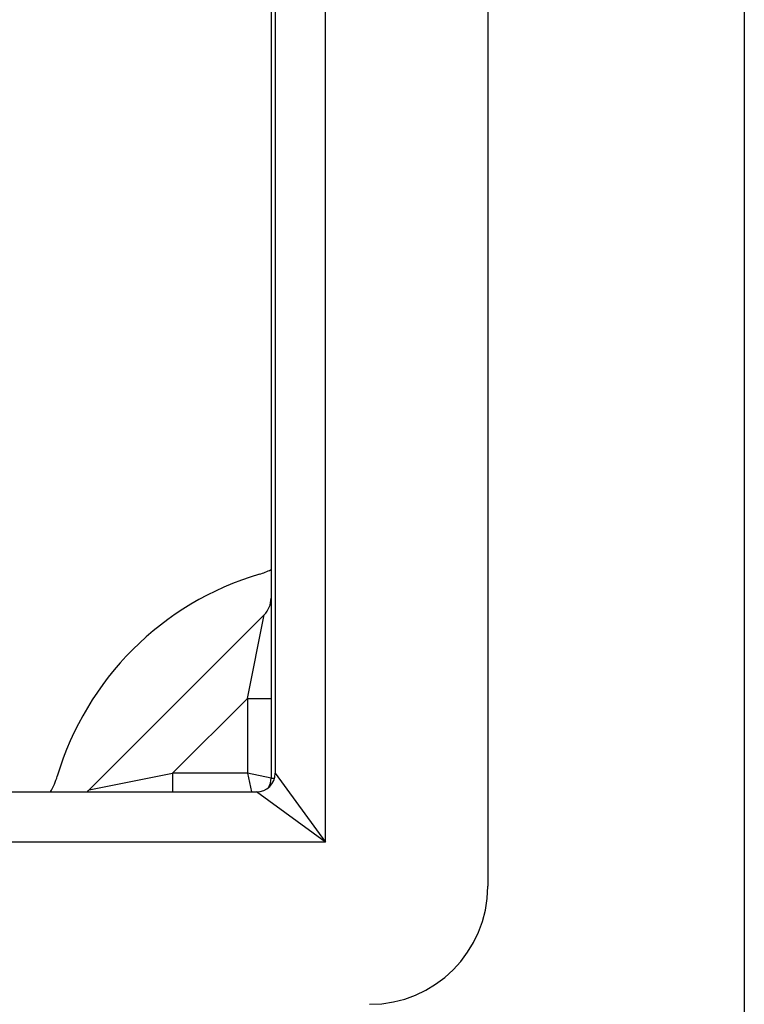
# Model space of a CAD drawing. Header units: inches. Extents: x 7 to 130, y 9 to 81.
# Tile 31 of 61: x 72.36 to 73.57, y 38.1 to 39.74. Entities that reach past the tile are written whole.
import ezdxf

# ---------------------------------------------------------------- set-up
doc = ezdxf.new("R2010")
doc.units = ezdxf.units.IN
doc.header["$MEASUREMENT"] = 0
doc.layers.add('Visible Edges(ANSI)', color=7, linetype='Continuous', lineweight=25)
doc.layers.add('Visible Tangent Edges(ANSI)', color=7, linetype='Continuous', lineweight=25)

msp = doc.modelspace()

# ---------------------------------------------------------------- linework, layer by layer
at = {"layer": 'Visible Edges(ANSI)'}
for p, q in [((73.1413, 52.8814), (73.1413, 38.2988)), ((72.787, 52.693), (72.787, 38.4873)), ((72.7801, 40.3144), (72.7801, 38.4791)), ((72.7686, 38.7515), (72.4767, 38.4596)), ((54.5503, 38.4563), (72.756, 38.4563))]:
    msp.add_line(p, q, dxfattribs=at)
for centre, radius, start, end in [((72.9031, 38.3401), 0.5, 106.5469, 163.4531), ((72.7251, 38.9392), 0.125, 286.5469, 296.1039), ((72.7408, 38.7794), 0.0394, 315, 0), ((72.304, 38.5181), 0.125, 330.3391, 343.4531), ((72.756, 38.4873), 0.031, 270, 0), ((72.7491, 38.4791), 0.031, 329.7772, 0), ((72.4489, 38.4875), 0.0394, 307.5144, 315), ((72.9445, 38.2988), 0.1969, 270, 0)]:
    msp.add_arc(centre, radius, start, end, dxfattribs=at)
at = {"layer": 'Visible Tangent Edges(ANSI)'}
for p, q in [((73.5691, 53.5061), (73.5691, 37.6741)), ((72.871, 38.3723), (72.871, 52.808)), ((72.7408, 38.6123), (72.7686, 38.7515)), ((72.6159, 38.4875), (72.7408, 38.6123)), ((72.7408, 38.6123), (72.7801, 38.6123)), ((72.7408, 38.6123), (72.7408, 38.4875)), ((72.4767, 38.4596), (72.6159, 38.4875)), ((72.7408, 38.4875), (72.6159, 38.4875)), ((72.6159, 38.4875), (72.6159, 38.4563)), ((72.7801, 38.4791), (72.7408, 38.4875)), ((72.7408, 38.4875), (72.7474, 38.4563)), ((72.787, 38.4873), (72.871, 38.3723)), ((72.7801, 38.4791), (72.7859, 38.4791)), ((72.871, 38.3723), (72.756, 38.4563)), ((72.871, 38.3723), (54.4353, 38.3723))]:
    msp.add_line(p, q, dxfattribs=at)

doc.saveas('drawing.dxf')
